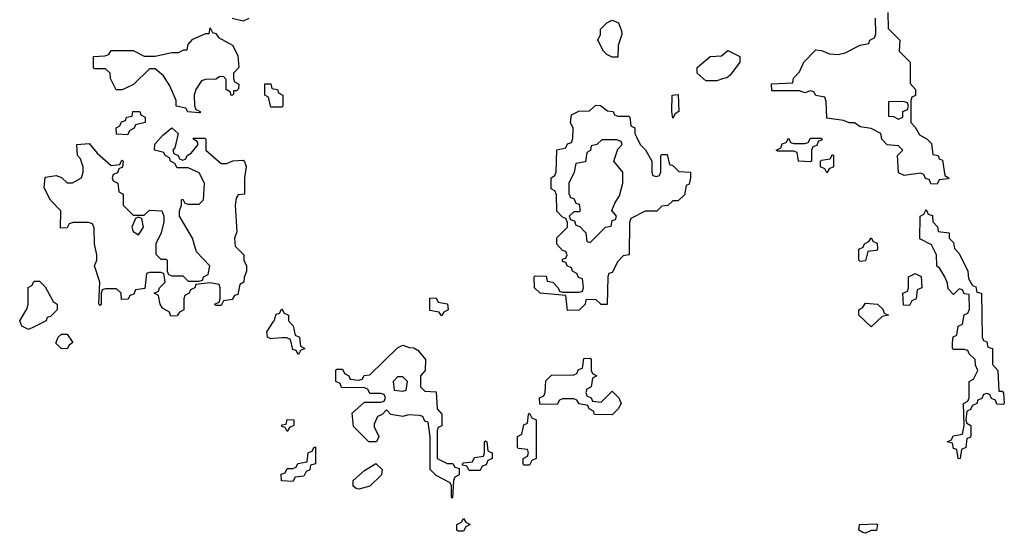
# Model space of a CAD drawing. Header units: inches. Extents: x 2808529 to 2951249, y 860290 to 1033701.
# Tile 136 of 153: x 2919078 to 2922654, y 1006678 to 1008544. Entities that reach past the tile are written whole.
import ezdxf

# ---------------------------------------------------------------- set-up
doc = ezdxf.new("R2010")
doc.units = ezdxf.units.IN
doc.header["$MEASUREMENT"] = 0
doc.layers.add('C9010', color=7, linetype='Continuous')
doc.layers.add('C9020', color=7, linetype='Continuous')

msp = doc.modelspace()

# ---------------------------------------------------------------- linework, layer by layer
at = {"layer": 'C9010', "color": 6}
for points in [[(2919910, 1008548.7), (2919890, 1008539), (2919850, 1008548.7)], [(2920000, 1008226), (2919990, 1008226), (2919982, 1008262), (2919968.7, 1008270), (2919968.9, 1008311.1), (2919990, 1008311.3), (2919994, 1008294), (2920000, 1008292.8)], [(2920000, 1007385.2), (2919990, 1007384), (2919978, 1007390), (2919975.3, 1007410), (2920000, 1007447)]]:
    msp.add_lwpolyline(points, dxfattribs=at)
for points in [[(2919850, 1008268), (2919846, 1008270), (2919842, 1008282), (2919828, 1008290), (2919827.3, 1008327.3), (2919818, 1008338), (2919803.6, 1008336.4), (2919790, 1008328), (2919752.7, 1008327.3), (2919738, 1008322), (2919718, 1008290), (2919712, 1008270), (2919712.7, 1008232.7), (2919718, 1008218), (2919734, 1008210), (2919734, 1008206), (2919730, 1008206), (2919688.9, 1008208.9), (2919682, 1008222), (2919646, 1008230), (2919646, 1008250), (2919623.1, 1008303.1), (2919600.4, 1008340.4), (2919570, 1008366), (2919550, 1008366), (2919490.9, 1008309.1), (2919450, 1008288.7), (2919428.9, 1008288.9), (2919408, 1008330), (2919406, 1008350), (2919390, 1008366), (2919350, 1008366), (2919346, 1008370), (2919346, 1008410), (2919387.3, 1008412.7), (2919402, 1008418), (2919410, 1008432), (2919490, 1008432), (2919530, 1008412), (2919570, 1008412), (2919630, 1008424.7), (2919655.3, 1008424.7), (2919674, 1008434), (2919686, 1008434), (2919690, 1008454), (2919707.3, 1008472.7), (2919754, 1008494), (2919766, 1008494), (2919770, 1008514), (2919778, 1008498), (2919790, 1008494), (2919799.6, 1008479.6), (2919851.3, 1008451.3), (2919870, 1008414), (2919874, 1008370), (2919854, 1008350), (2919854, 1008330), (2919858, 1008318), (2919874, 1008310), (2919872.7, 1008292.7), (2919866, 1008286), (2919854, 1008286), (2919854, 1008274)], [(2919470, 1008126), (2919430, 1008128), (2919428.4, 1008151.6), (2919442, 1008158), (2919447.3, 1008172.7), (2919462, 1008178), (2919466, 1008190), (2919486, 1008194), (2919489.1, 1008210.9), (2919514, 1008210), (2919518, 1008198), (2919534, 1008190), (2919534, 1008170), (2919498, 1008162), (2919494, 1008150), (2919478, 1008142)], [(2919670, 1008034), (2919682, 1008038), (2919686, 1008050), (2919700.4, 1008059.6), (2919726, 1008090), (2919722, 1008102), (2919708, 1008110), (2919710, 1008114), (2919750, 1008114), (2919754, 1008110), (2919754, 1008070), (2919810, 1008022), (2919830, 1008022), (2919851.6, 1008031.6), (2919890, 1008034), (2919894, 1008030), (2919901, 1008010), (2919894.8, 1007970), (2919894, 1007910), (2919872, 1007908), (2919864.7, 1007895.3), (2919861, 1007870), (2919867.1, 1007772.9), (2919858, 1007750), (2919861, 1007721), (2919892, 1007690), (2919892, 1007670), (2919902, 1007650), (2919902, 1007630), (2919892.7, 1007607.3), (2919892, 1007590), (2919878, 1007582), (2919870, 1007546), (2919858, 1007542), (2919850, 1007528), (2919818, 1007522), (2919810, 1007506), (2919790, 1007506), (2919786, 1007510), (2919802, 1007518), (2919806, 1007530), (2919806, 1007570), (2919802, 1007582), (2919770, 1007588), (2919718, 1007582), (2919714, 1007570), (2919698, 1007562), (2919694, 1007550), (2919678, 1007542), (2919674, 1007530), (2919674, 1007490), (2919658, 1007482), (2919650, 1007468), (2919627.3, 1007467.3), (2919622, 1007482), (2919596.4, 1007496.4), (2919588, 1007510), (2919582, 1007542), (2919566, 1007550), (2919582, 1007558), (2919586, 1007570), (2919606, 1007590), (2919602, 1007622), (2919590, 1007626), (2919550, 1007626), (2919538, 1007622), (2919532.7, 1007567.3), (2919498, 1007562), (2919492.7, 1007547.3), (2919478, 1007542), (2919471.6, 1007528.4), (2919447.3, 1007527.3), (2919446, 1007550), (2919430, 1007566), (2919390, 1007566), (2919378, 1007562), (2919374, 1007550), (2919374, 1007510), (2919370, 1007506), (2919366, 1007510), (2919368.7, 1007590), (2919349.4, 1007649.4), (2919358, 1007670), (2919358, 1007690), (2919349.2, 1007730), (2919348, 1007788), (2919342, 1007802), (2919327.3, 1007807.3), (2919272.7, 1007807.3), (2919258, 1007802), (2919250, 1007788), (2919226, 1007786), (2919228, 1007850), (2919190, 1007888), (2919167.3, 1007932.7), (2919170, 1007971.3), (2919210, 1007978), (2919230, 1007971), (2919250, 1007951), (2919270, 1007951), (2919302, 1007970), (2919309, 1007990), (2919309, 1008010), (2919299, 1008039), (2919288, 1008050), (2919286, 1008090), (2919330, 1008094), (2919359.6, 1008059.6), (2919410, 1008014), (2919442, 1008018), (2919446, 1008030), (2919450, 1008034), (2919454, 1008030), (2919451.6, 1008008.4), (2919438, 1008002), (2919432.7, 1007987.3), (2919418, 1007982), (2919414, 1007970), (2919418, 1007958), (2919434, 1007950), (2919438, 1007918), (2919454, 1007910), (2919454, 1007870), (2919490, 1007834), (2919530, 1007834), (2919550, 1007852), (2919594, 1007850), (2919602, 1007830), (2919602, 1007810), (2919592, 1007770), (2919572, 1007730), (2919572.7, 1007692.7), (2919590, 1007674), (2919610, 1007674), (2919614, 1007670), (2919614, 1007630), (2919618, 1007618), (2919630, 1007614), (2919670, 1007614), (2919690, 1007594), (2919730, 1007594), (2919742, 1007598), (2919746, 1007610), (2919762, 1007618), (2919768, 1007650), (2919720.2, 1007700.2), (2919705.2, 1007750), (2919658, 1007830), (2919658, 1007850), (2919666, 1007870), (2919666, 1007890), (2919670, 1007892), (2919678, 1007878), (2919690, 1007874), (2919730, 1007874), (2919746, 1007890), (2919748.7, 1007950), (2919730, 1007988), (2919690, 1008006), (2919650, 1008006), (2919642, 1008022), (2919626, 1008030), (2919622, 1008042), (2919606, 1008050), (2919602, 1008062), (2919568, 1008070), (2919568.4, 1008091.6), (2919596.4, 1008123.6), (2919631.1, 1008151.1), (2919654, 1008130), (2919642, 1008078), (2919634, 1008070), (2919638, 1008058), (2919654, 1008050), (2919658, 1008038)], [(2919510, 1007826), (2919498, 1007822), (2919484.7, 1007790), (2919490, 1007774), (2919510, 1007762), (2919528, 1007790), (2919522, 1007822)], [(2919110, 1007418), (2919086, 1007430), (2919078, 1007450), (2919105.2, 1007494.8), (2919109.2, 1007510), (2919108.7, 1007571.3), (2919122, 1007578), (2919130, 1007594), (2919150, 1007594), (2919170, 1007574), (2919199.6, 1007519.6), (2919214, 1007510), (2919214, 1007490), (2919190, 1007466), (2919178, 1007462), (2919174, 1007450), (2919130, 1007428.7)], [(2919250, 1007348.7), (2919229.1, 1007349.1), (2919209.4, 1007369.4), (2919218, 1007390), (2919230, 1007402), (2919250, 1007402), (2919271.6, 1007371.6), (2919258, 1007362)]]:
    msp.add_lwpolyline(points, close=True, dxfattribs=at)
at = {"layer": 'C9020', "color": 6}
for points in [[(2921230, 1008408), (2921210, 1008418), (2921198, 1008430), (2921178, 1008470), (2921188, 1008490), (2921188, 1008510), (2921210, 1008532), (2921230, 1008542), (2921252.7, 1008532.7), (2921263.6, 1008503.6), (2921264.7, 1008490), (2921252, 1008450), (2921250, 1008408)], [(2921570, 1008322), (2921538, 1008350), (2921538, 1008370), (2921586, 1008410), (2921627.3, 1008412.7), (2921650, 1008432), (2921694, 1008410), (2921694, 1008390), (2921658, 1008342), (2921646.8, 1008333.2), (2921630, 1008328.7), (2921610, 1008322)], [(2921450, 1008186), (2921446, 1008210), (2921448, 1008270), (2921470, 1008272), (2921472, 1008210), (2921458, 1008202)], [(2921250, 1008194), (2921290, 1008194), (2921294, 1008190), (2921298, 1008158), (2921311.6, 1008151.6), (2921312, 1008130), (2921318, 1008118), (2921332, 1008090), (2921350.9, 1008070.9), (2921374, 1008030), (2921374, 1007990), (2921378, 1007978), (2921390, 1007974), (2921402, 1007978), (2921406, 1007990), (2921406, 1008050), (2921410, 1008054), (2921430, 1008054), (2921438, 1008018), (2921450, 1008014), (2921472, 1007992), (2921514, 1007990), (2921514, 1007970), (2921510, 1007946), (2921498, 1007942), (2921492.7, 1007907.3), (2921470, 1007886), (2921450, 1007886), (2921431.6, 1007868.4), (2921410, 1007866), (2921391.6, 1007848.4), (2921350, 1007848), (2921298, 1007822), (2921292.7, 1007807.3), (2921292, 1007690), (2921270, 1007686), (2921250, 1007666), (2921230, 1007626), (2921218, 1007622), (2921214, 1007610), (2921211.3, 1007508.7), (2921190, 1007508.7), (2921170, 1007528), (2921134, 1007526), (2921132, 1007510), (2921110, 1007488.7), (2921067.3, 1007487.3), (2921062, 1007542), (2920968, 1007550), (2920948, 1007570), (2920946, 1007610), (2920950, 1007614), (2920990, 1007612), (2920994, 1007594), (2921014, 1007590), (2921034, 1007570), (2921038, 1007558), (2921050, 1007554), (2921110, 1007554), (2921122, 1007558), (2921126, 1007570), (2921122, 1007602), (2921107.3, 1007607.3), (2921102, 1007622), (2921086, 1007630), (2921082, 1007642), (2921066, 1007650), (2921062, 1007662), (2921050, 1007666), (2921050, 1007674), (2921062, 1007678), (2921066, 1007690), (2921062, 1007702), (2921050, 1007706), (2921028.4, 1007728.4), (2921028.4, 1007751.6), (2921068, 1007790), (2921067.3, 1007807.3), (2921062, 1007822), (2921050, 1007826), (2921028.9, 1007848.9), (2921027.3, 1007907.3), (2921022, 1007922), (2921008, 1007930), (2921008, 1007970), (2921022, 1007978), (2921026, 1007990), (2921028.4, 1008071.6), (2921062, 1008078), (2921067.3, 1008092.7), (2921082, 1008098), (2921087.3, 1008112.7), (2921088, 1008150), (2921078, 1008170), (2921082, 1008198), (2921108.7, 1008211.3), (2921147.3, 1008212.7), (2921170, 1008234), (2921187.3, 1008232.7), (2921212.7, 1008212.7), (2921234, 1008210), (2921238, 1008198)], [(2922287.3, 1008247.3), (2922234, 1008246), (2922234, 1008194), (2922252, 1008192), (2922270, 1008182), (2922286, 1008190), (2922286, 1008210), (2922302, 1008218), (2922306, 1008230), (2922302, 1008242)], [(2921950, 1008028), (2921906, 1008030), (2921902, 1008062), (2921890, 1008066), (2921830, 1008066), (2921826, 1008070), (2921842, 1008078), (2921847.3, 1008092.7), (2921862, 1008098), (2921870, 1008114), (2921878, 1008098), (2921890, 1008094), (2921930, 1008094), (2921942, 1008098), (2921950, 1008114), (2921990, 1008114), (2921992.7, 1008107.3), (2921978, 1008102), (2921972.7, 1008087.3), (2921958, 1008082), (2921954, 1008070), (2921954, 1008030)], [(2921247.3, 1008107.3), (2921192.7, 1008107.3), (2921174, 1008090), (2921154, 1008086), (2921151.6, 1008068.4), (2921138, 1008062), (2921132.7, 1008027.3), (2921098, 1008022), (2921092, 1007990), (2921072, 1007950), (2921072.7, 1007912.7), (2921078, 1007898), (2921090, 1007894), (2921098, 1007878), (2921110, 1007874), (2921114, 1007850), (2921110, 1007846), (2921090, 1007846), (2921074, 1007830), (2921078, 1007818), (2921092.7, 1007812.7), (2921098, 1007798), (2921112.7, 1007792.7), (2921134, 1007770), (2921138, 1007738), (2921150, 1007734), (2921206, 1007790), (2921226, 1007794), (2921230, 1007814), (2921242, 1007818), (2921246, 1007830), (2921228.9, 1007851.1), (2921240.4, 1007879.6), (2921256.4, 1007903.6), (2921268.7, 1007950), (2921268, 1007990), (2921235.3, 1008030), (2921250, 1008074), (2921266, 1008090), (2921262, 1008102)], [(2922010, 1007988), (2922002, 1008002), (2921986, 1008010), (2921986, 1008030), (2921990, 1008034), (2922022, 1008038), (2922030, 1008054), (2922034, 1008050), (2922034, 1008010), (2922018, 1008002)], [(2922634, 1007194), (2922646, 1007194), (2922651.6, 1007188.4), (2922654, 1007150), (2922650, 1007146), (2922627.3, 1007147.3), (2922622, 1007162), (2922607.3, 1007167.3), (2922602, 1007182), (2922590, 1007186), (2922578, 1007182), (2922572.7, 1007167.3), (2922558, 1007162), (2922554, 1007150), (2922538, 1007142), (2922530, 1007126), (2922518, 1007122), (2922514, 1007090), (2922518, 1007078), (2922532, 1007070), (2922532.7, 1007032.7), (2922530, 1007026), (2922518, 1007022), (2922514, 1006990), (2922498, 1006982), (2922494, 1006950), (2922490, 1006948), (2922486, 1006950), (2922482, 1006982), (2922470, 1006986), (2922466, 1007006), (2922446, 1007010), (2922462, 1007018), (2922468.4, 1007031.6), (2922502, 1007038), (2922508, 1007070), (2922506, 1007150), (2922522, 1007158), (2922526, 1007170), (2922526, 1007230), (2922542, 1007238), (2922558, 1007270), (2922548.9, 1007288.9), (2922548, 1007310), (2922526, 1007330), (2922522, 1007342), (2922510, 1007346), (2922470, 1007346), (2922466, 1007350), (2922466, 1007370), (2922468.4, 1007391.6), (2922482, 1007398), (2922486, 1007430), (2922502, 1007438), (2922508.4, 1007471.6), (2922522, 1007478), (2922527.3, 1007492.7), (2922526, 1007546), (2922508.4, 1007548.4), (2922502, 1007562), (2922490, 1007566), (2922470, 1007546), (2922450, 1007566), (2922447.3, 1007587.3), (2922438, 1007610), (2922420.4, 1007640.4), (2922409, 1007649), (2922408, 1007690), (2922390, 1007726), (2922347.3, 1007747.3), (2922348, 1007830), (2922362, 1007838), (2922370, 1007854), (2922378, 1007838), (2922392.7, 1007832.7), (2922394, 1007810), (2922411.6, 1007791.6), (2922414, 1007774), (2922454, 1007770), (2922454, 1007750), (2922470, 1007734), (2922472.7, 1007712.7), (2922490, 1007694), (2922522, 1007630), (2922523.6, 1007603.6), (2922538, 1007578), (2922550, 1007574), (2922554, 1007554), (2922571.3, 1007550), (2922574, 1007390), (2922578, 1007378), (2922590, 1007374), (2922594, 1007354), (2922611, 1007350), (2922611.6, 1007291.6), (2922631, 1007270)], [(2922130, 1007666), (2922126, 1007670), (2922126, 1007710), (2922142, 1007718), (2922146, 1007730), (2922162, 1007738), (2922170, 1007752), (2922178, 1007738), (2922192.7, 1007732.7), (2922194, 1007710), (2922190, 1007706), (2922158, 1007702), (2922150, 1007668)], [(2922310, 1007506), (2922287.3, 1007507.3), (2922286, 1007550), (2922302, 1007558), (2922306, 1007570), (2922306, 1007610), (2922330, 1007622), (2922351.6, 1007611.6), (2922354, 1007570), (2922338, 1007562), (2922334, 1007530), (2922318, 1007522)], [(2920610, 1007468), (2920602, 1007482), (2920567.3, 1007487.3), (2920567.3, 1007532.7), (2920590, 1007534), (2920598, 1007518), (2920631.6, 1007511.6), (2920634, 1007490), (2920618, 1007482)], [(2922170, 1007428), (2922126, 1007470), (2922126, 1007490), (2922140.4, 1007499.6), (2922150, 1007514), (2922194, 1007510), (2922212.7, 1007492.7), (2922218, 1007478), (2922234, 1007470), (2922210, 1007466)], [(2920630, 1006931.3), (2920651.3, 1006931.3), (2920658, 1006918), (2920674, 1006914), (2920674, 1006890), (2920658, 1006882), (2920654, 1006870), (2920650, 1006806), (2920646, 1006810), (2920646, 1006850), (2920642, 1006862), (2920590, 1006888), (2920568.7, 1006910), (2920568.4, 1007028.4), (2920562, 1007082), (2920550, 1007086), (2920542, 1007102), (2920530, 1007106), (2920490, 1007108), (2920470, 1007102), (2920426, 1007110), (2920410, 1007126), (2920394, 1007110), (2920378, 1007102), (2920365.4, 1007074.6), (2920365.4, 1007065.4), (2920382, 1007030), (2920374, 1007010), (2920346, 1007010), (2920290, 1007066), (2920286, 1007114), (2920330, 1007154), (2920390, 1007154), (2920402, 1007158), (2920406, 1007170), (2920402, 1007182), (2920390, 1007186), (2920350, 1007186), (2920342, 1007202), (2920330, 1007206), (2920247.3, 1007207.3), (2920242, 1007222), (2920226, 1007230), (2920226, 1007270), (2920230, 1007274), (2920250, 1007274), (2920258, 1007258), (2920274, 1007250), (2920278, 1007238), (2920310, 1007234), (2920322, 1007238), (2920328.7, 1007251.3), (2920350, 1007254), (2920450, 1007352), (2920470, 1007362), (2920492.7, 1007352.7), (2920510, 1007352), (2920523.6, 1007343.6), (2920551.3, 1007310), (2920551.1, 1007268.9), (2920534, 1007250), (2920534, 1007210), (2920550, 1007194), (2920590, 1007192), (2920594, 1007130), (2920611.1, 1007111.1), (2920611.1, 1007068.9), (2920598, 1007062), (2920594, 1007050), (2920594, 1006950)], [(2921190, 1007154), (2921230, 1007194), (2921254, 1007170), (2921262, 1007150), (2921252, 1007130), (2921230, 1007108.7), (2921166, 1007110), (2921162, 1007122), (2921146, 1007130), (2921142, 1007142), (2921110, 1007148), (2921102, 1007162), (2921090, 1007166), (2921050, 1007166), (2921038, 1007162), (2921030, 1007146), (2920967.3, 1007147.3), (2920966, 1007170), (2920982, 1007178), (2920986, 1007190), (2920988.4, 1007231.6), (2921010, 1007252), (2921090, 1007254), (2921102, 1007258), (2921107.3, 1007272.7), (2921122, 1007278), (2921127.3, 1007312.7), (2921150, 1007314), (2921154, 1007310), (2921154, 1007270), (2921158, 1007258), (2921174, 1007250), (2921158, 1007242), (2921154, 1007210), (2921138, 1007202), (2921134, 1007190), (2921138, 1007178), (2921154, 1007170), (2921158, 1007158)], [(2920470, 1007246), (2920450, 1007246), (2920434, 1007230), (2920438, 1007198), (2920470, 1007194), (2920482, 1007198), (2920486, 1007230)], [(2920910, 1006926), (2920906, 1006930), (2920906, 1006950), (2920922, 1006958), (2920926, 1006970), (2920922, 1006982), (2920890, 1006986), (2920886, 1006990), (2920886, 1007030), (2920902, 1007038), (2920908.4, 1007071.6), (2920922, 1007078), (2920926, 1007110), (2920930, 1007114), (2920938, 1007098), (2920954, 1007090), (2920954, 1006950), (2920938, 1006942), (2920930, 1006926)], [(2920050, 1007048), (2920042, 1007062), (2920030, 1007066), (2920030, 1007072), (2920046, 1007074), (2920050, 1007092), (2920074, 1007090), (2920074, 1007070), (2920058, 1007062)], [(2920710, 1006906), (2920702, 1006922), (2920686, 1006926), (2920686, 1006930), (2920690, 1006934), (2920722, 1006938), (2920730, 1006954), (2920762, 1006958), (2920766, 1006970), (2920766, 1007010), (2920770, 1007014), (2920774, 1007010), (2920778, 1006978), (2920794, 1006970), (2920794, 1006950), (2920778, 1006942), (2920772.7, 1006927.3), (2920758, 1006922), (2920750, 1006906)], [(2920070, 1006866), (2920029, 1006869), (2920027.3, 1006892.7), (2920042, 1006898), (2920050, 1006914), (2920070, 1006914), (2920082, 1006918), (2920088.4, 1006931.6), (2920122, 1006938), (2920126, 1006970), (2920142, 1006978), (2920146, 1006990), (2920152.7, 1006992.7), (2920152, 1006930), (2920134, 1006926), (2920131.6, 1006908.4), (2920118, 1006902), (2920110, 1006886), (2920078, 1006882)], [(2920310, 1006838), (2920300.4, 1006840.4), (2920288.9, 1006848.9), (2920289, 1006870), (2920330, 1006906), (2920371.1, 1006931.1), (2920394, 1006910), (2920392, 1006890), (2920350, 1006849.3)], [(2920670, 1006686), (2920666, 1006690), (2920666, 1006710), (2920682, 1006718), (2920690, 1006732), (2920698, 1006718), (2920714, 1006710), (2920698, 1006702), (2920690, 1006686)], [(2922150, 1006678), (2922140.4, 1006680.4), (2922126, 1006690), (2922128, 1006710), (2922190, 1006712), (2922194, 1006710), (2922190, 1006688.7), (2922170, 1006688)]]:
    msp.add_lwpolyline(points, close=True, dxfattribs=at)
for points in [[(2922231.3, 1008570), (2922232, 1008512), (2922274, 1008470), (2922272, 1008430), (2922312, 1008390), (2922312.7, 1008312.7), (2922332, 1008290), (2922332, 1008268), (2922318, 1008262), (2922314, 1008250), (2922314, 1008170), (2922330, 1008154), (2922346, 1008126), (2922374, 1008110), (2922390, 1008094), (2922394, 1008054), (2922414, 1008050), (2922418, 1008038), (2922430, 1008034), (2922438, 1007978), (2922452, 1007970), (2922450, 1007966), (2922418, 1007962), (2922410, 1007946), (2922387.3, 1007947.3), (2922382, 1007962), (2922367.3, 1007967.3), (2922362, 1007982), (2922350, 1007986), (2922290, 1007978), (2922270, 1007988), (2922266, 1008050), (2922286, 1008070), (2922270, 1008086), (2922228.9, 1008088.9), (2922208.7, 1008110), (2922206, 1008130), (2922170, 1008148.7), (2922130, 1008155.3), (2922110, 1008168.7), (2922090, 1008168.7), (2922070, 1008178), (2922010, 1008186), (2922007.3, 1008247.3), (2922002, 1008262), (2921970, 1008268), (2921962, 1008282), (2921950, 1008286), (2921930, 1008278), (2921910, 1008286), (2921810, 1008286), (2921809, 1008311), (2921886, 1008314), (2921888.4, 1008331.6), (2921910, 1008354), (2921926, 1008390), (2921970, 1008434), (2921990, 1008432), (2922019.6, 1008419.6), (2922050, 1008418), (2922076.5, 1008423.5), (2922130, 1008452), (2922162, 1008458), (2922166, 1008470), (2922182, 1008478), (2922187.3, 1008492.7), (2922186, 1008550)], [(2920000, 1008292.8), (2920014, 1008290), (2920018, 1008278), (2920034, 1008270), (2920034, 1008230), (2920030, 1008226), (2920000, 1008226)], [(2920000, 1007447), (2920002, 1007450), (2920010, 1007474), (2920022, 1007478), (2920030, 1007494), (2920038, 1007478), (2920054, 1007470), (2920054, 1007450), (2920071.6, 1007431.6), (2920078, 1007398), (2920094, 1007390), (2920098, 1007358), (2920114, 1007350), (2920098, 1007342), (2920090, 1007328), (2920082, 1007342), (2920070, 1007346), (2920062, 1007382), (2920048, 1007388), (2920030, 1007388.7), (2920000, 1007385.2)]]:
    msp.add_lwpolyline(points, dxfattribs=at)

doc.saveas('drawing.dxf')
